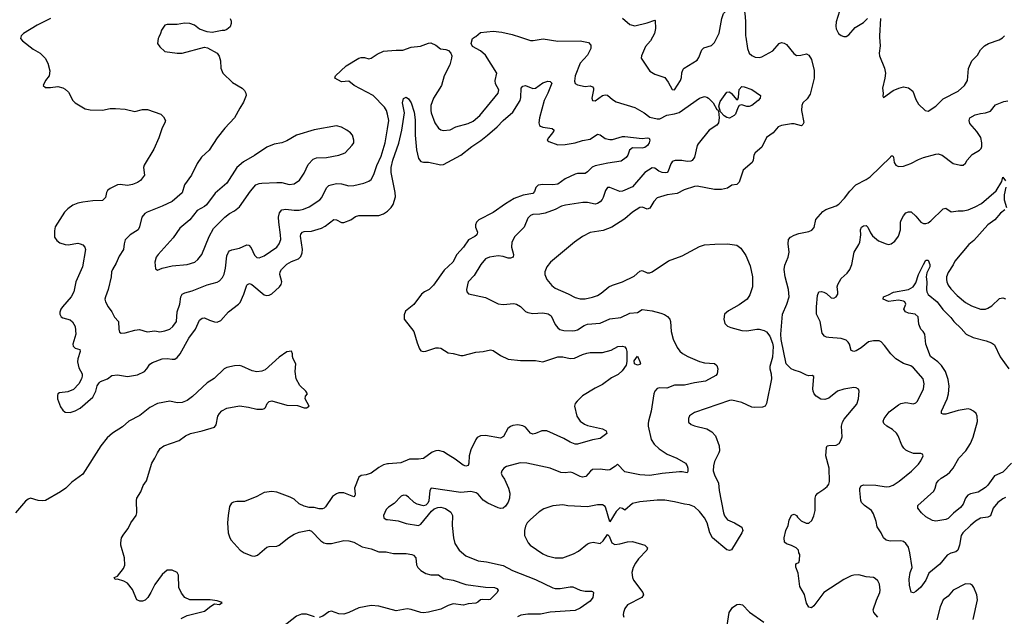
# Model space of a CAD drawing. Header units: inches. Extents: x 2057696 to 2160536, y 827480 to 1016834.
# Tile 17 of 256: x 2087043 to 2094961, y 855338 to 860141. Entities that reach past the tile are written whole.
import ezdxf

# ---------------------------------------------------------------- set-up
doc = ezdxf.new("R2010")
doc.units = ezdxf.units.IN
doc.header["$MEASUREMENT"] = 0
for name, color, linetype in [('C0885', 7, 'Continuous'), ('C0886', 7, 'Continuous'), ('C0895', 7, 'Continuous'), ('C0896', 7, 'Continuous')]:
    doc.layers.add(name, color=color, linetype=linetype)

msp = doc.modelspace()

# ---------------------------------------------------------------- linework, layer by layer
at = {"layer": 'C0885', "color": 5}
for points, elevation in [([(2087052.8, 860000), (2087050.8, 859990), (2087066, 859970), (2087150, 859903.1), (2087208, 859870), (2087247.7, 859830), (2087270.4, 859790), (2087285.5, 859730), (2087279.1, 859690), (2087251, 859650), (2087231.3, 859610), (2087250, 859596), (2087290, 859594.8), (2087350, 859603), (2087390, 859593.4), (2087410, 859582), (2087436, 859556), (2087470, 859491), (2087490, 859470.7), (2087570, 859423), (2087610, 859415.5), (2087710, 859413.4), (2087770, 859424.9), (2087813.8, 859426.2), (2087890, 859419.3), (2087970, 859402.4), (2088030, 859417.1), (2088070, 859417.1), (2088178.8, 859378.8), (2088199.9, 859359.9), (2088216.3, 859330), (2088210.7, 859310), (2088188.8, 859271.2), (2088162.4, 859190), (2088121.8, 859098.2), (2088044.4, 858970), (2088039.3, 858950), (2088045.5, 858890), (2088014.7, 858845.3), (2087990.2, 858829.8), (2087950, 858814), (2087910, 858806.6), (2087850, 858815.1), (2087829, 858811), (2087770, 858781.6), (2087750, 858766.6), (2087741.1, 858750), (2087734.2, 858710), (2087710, 858686.2), (2087630, 858683.1), (2087550, 858671.9), (2087510, 858662.8), (2087470, 858646.6), (2087430, 858618.5), (2087404, 858590), (2087327.4, 858472.6), (2087322.3, 858442.3), (2087323.1, 858390), (2087342, 858362), (2087365.7, 858345.7), (2087410, 858330.4), (2087431.7, 858328.3), (2087510, 858340.7), (2087530, 858336.3), (2087550, 858327.3), (2087567.3, 858310), (2087573.4, 858290), (2087549.2, 858150), (2087493.7, 858030), (2087479.1, 857950), (2087457.8, 857910), (2087386.7, 857830), (2087372.9, 857810), (2087365.9, 857785.8), (2087365.7, 857770), (2087375.5, 857750), (2087390, 857739.5), (2087450, 857724.9), (2087468.5, 857708.5), (2087488, 857670), (2087494.9, 857610), (2087470.4, 857530), (2087472.5, 857512.5), (2087490, 857497.1), (2087527.1, 857487.1), (2087530.3, 857470), (2087510.3, 857410), (2087507.9, 857387.9), (2087519.5, 857339.5), (2087544.9, 857290), (2087544.9, 857270), (2087540.5, 857250), (2087518, 857210), (2087475.8, 857164.2), (2087430, 857145.1), (2087363.4, 857136.6), (2087350.4, 857129.6), (2087345.7, 857114.3), (2087346, 857090), (2087370, 857025.5), (2087390, 856998), (2087410, 856981.6), (2087450, 856979.5), (2087490, 856991.6), (2087530, 857013.4), (2087630, 857101.1), (2087654.8, 857150), (2087666.6, 857193.4), (2087681.9, 857218.1), (2087693, 857227), (2087749.5, 857250), (2087784.1, 857275.9), (2087830, 857281.2), (2087910, 857269.7), (2087990, 857281.1), (2088046.8, 857310), (2088066.4, 857330), (2088090, 857368.7), (2088110, 857380.9), (2088190, 857410.2), (2088230, 857412.6), (2088270, 857407.2), (2088290, 857409.2), (2088310, 857420.9), (2088333.5, 857450), (2088403.8, 857576.2), (2088456, 857650), (2088490, 857721.1), (2088510, 857738.9), (2088530, 857739.6), (2088570, 857720.9), (2088610, 857708.9), (2088630, 857706), (2088660.8, 857719.2), (2088723.1, 857790), (2088803.5, 857850), (2088816.1, 857863.9), (2088846, 857930), (2088870, 858004.9), (2088876, 858010), (2088890, 858016.5), (2088910, 858009), (2089010, 857927.2), (2089030, 857919.7), (2089050, 857922.5), (2089070, 857933.2), (2089132.7, 857990), (2089146.2, 858010), (2089150.6, 858030.6), (2089135.1, 858090), (2089137.8, 858110), (2089147.9, 858130), (2089190, 858172.4), (2089230, 858194), (2089284.6, 858215.4), (2089305, 858235), (2089315.1, 858264.9), (2089316.8, 858290), (2089302.1, 858397.9), (2089304.9, 858415.1), (2089317.6, 858430), (2089330, 858435.2), (2089390, 858437.8), (2089470, 858463.2), (2089500.3, 858479.7), (2089570, 858532), (2089590, 858530.4), (2089630, 858508.4), (2089650, 858507), (2089707, 858530), (2089743.9, 858556.1), (2089770, 858565), (2089930, 858563.2), (2089970, 858577.8), (2090000, 858600.1)], 320), ([(2088161, 860000), (2088156, 859990), (2088151.3, 859950), (2088170, 859922), (2088210, 859884.7), (2088310, 859870.5), (2088350, 859870.7), (2088530, 859918.8), (2088553.4, 859913.4), (2088630.7, 859870.7), (2088646.4, 859846.4), (2088658.8, 859810), (2088660.7, 859750), (2088677.3, 859710), (2088755.5, 859635.5), (2088830.8, 859590), (2088850.7, 859570), (2088862.8, 859550), (2088864, 859530), (2088844.1, 859475.9), (2088812.1, 859427.9), (2088770, 859349.3), (2088693.3, 859266.7), (2088630.3, 859189.7), (2088568, 859090), (2088506.3, 859033.7), (2088470, 858983.7), (2088424.2, 858890), (2088367.6, 858810), (2088350, 858745.6), (2088270, 858677.2), (2088190, 858638.3), (2088069, 858591), (2088050, 858579.5), (2088024.9, 858550), (2088005.9, 858474.2), (2087994.4, 858450), (2087930.8, 858410), (2087891.9, 858368.1), (2087882.5, 858337.5), (2087877.4, 858290), (2087842.9, 858237.1), (2087818.4, 858181.6), (2087788, 858130), (2087782, 858110), (2087779.1, 858070), (2087755.3, 857970), (2087732, 857910), (2087728.8, 857890), (2087733.4, 857870), (2087754.3, 857830), (2087783.6, 857790), (2087806.5, 857746.5), (2087838.9, 857710), (2087840.2, 857650), (2087845.4, 857625.4), (2087858, 857618), (2087890, 857619), (2087970, 857642.8), (2088007.2, 857647.2), (2088068.2, 857628.2), (2088130, 857635.2), (2088170.6, 857629.4), (2088210, 857636.2), (2088250, 857650.3), (2088275.1, 857670), (2088302.7, 857710), (2088309.8, 857790), (2088329.7, 857850), (2088338.2, 857910), (2088348.4, 857930), (2088370, 857942.8), (2088430, 857957.8), (2088550, 858007.6), (2088630, 858026.7), (2088650, 858039.3), (2088674.2, 858065.8), (2088687.4, 858092.6), (2088698.7, 858141.3), (2088710, 858238.8), (2088721, 858270), (2088730, 858280.3), (2088750, 858289), (2088810, 858302.4), (2088870, 858328.5), (2088885.3, 858325.3), (2088903.9, 858303.9), (2088930, 858244.4), (2088950, 858227), (2088970, 858224.2), (2089010, 858238.5), (2089109.8, 858310.2), (2089130, 858335.5), (2089142, 858370), (2089141.6, 858410), (2089126.8, 858510), (2089125.2, 858550), (2089133, 858587), (2089150, 858608.8), (2089183.6, 858616.4), (2089250, 858606.4), (2089290, 858607.2), (2089325.2, 858614.8), (2089370, 858634.3), (2089455.8, 858690), (2089472.3, 858710), (2089510, 858786), (2089530, 858805.3), (2089547.6, 858812.4), (2089590, 858822.3), (2089630, 858818.3), (2089690, 858804.2), (2089730, 858805.3), (2089810, 858824.6), (2089850, 858840.3), (2089870, 858854.9), (2089890, 858893.4), (2089914.2, 858965.8), (2089950, 859041.7), (2089981.4, 859150), (2090000, 859263.4)], 340), ([(2090000, 859381.2), (2089993.9, 859410), (2089975.8, 859435.8), (2089885.7, 859530), (2089733.6, 859610), (2089690, 859645.2), (2089630, 859639.3), (2089578, 859670), (2089582, 859690), (2089669.6, 859770.4), (2089770, 859830.6), (2089790, 859836.3), (2089815.5, 859835.5), (2089850, 859826.8), (2089870, 859830.8), (2089916.6, 859863.4), (2089970, 859887.4), (2090000, 859890.1)], 340), ([(2088340.4, 855319.6), (2088390, 855343.7), (2088530, 855378.7), (2088578.9, 855421.1), (2088610, 855438), (2088650, 855434), (2088672, 855450), (2088630, 855464), (2088574, 855470), (2088412.2, 855472.2), (2088370.2, 855490.2), (2088343.2, 855523.2), (2088322, 855570), (2088320.7, 855670), (2088310, 855690.8), (2088270.4, 855710.4), (2088229.7, 855710.3), (2088190, 855674), (2088130, 855594), (2088098.3, 855530), (2088072.3, 855490), (2088052.7, 855467.3), (2088030, 855459.4), (2088010, 855459.3), (2087985.7, 855470), (2087950, 855553.4), (2087910, 855603.8), (2087880.6, 855620.6), (2087830, 855638), (2087810, 855634), (2087802, 855650), (2087830, 855662), (2087877.2, 855722.8), (2087888.4, 855750), (2087885.3, 855810), (2087857.4, 855910), (2087856, 855930), (2087862.6, 855970), (2087879.3, 856000.7), (2087914.9, 856045.1), (2087937.6, 856090), (2087979.1, 856150), (2087984.9, 856170), (2087982, 856270), (2087985.5, 856290), (2088018.5, 856341.5), (2088035.8, 856390), (2088063.8, 856430), (2088106, 856570), (2088130.2, 856610), (2088150, 856655.1), (2088173.8, 856690), (2088202.6, 856710), (2088326.1, 856753.9), (2088376, 856790), (2088416.4, 856810), (2088509.3, 856830.7), (2088610, 856861.6), (2088621.7, 856878.3), (2088637.7, 856950), (2088649, 856970), (2088667.9, 856992.1), (2088710, 857013.6), (2088810, 857033.6), (2088882.6, 857022.6), (2088950, 857006), (2088994.9, 857005.1), (2089012, 857010), (2089021, 857019), (2089033.4, 857050), (2089050, 857066.6), (2089070, 857072.8), (2089190, 857037.6), (2089276.2, 857036.2), (2089330, 857017.2), (2089350, 857017.2), (2089371.3, 857030), (2089338, 857090), (2089342, 857110), (2089358, 857130), (2089344.7, 857150), (2089295.3, 857195.3), (2089266, 857250), (2089258, 857310), (2089264, 857370), (2089241, 857410), (2089236, 857430), (2089238, 857450), (2089230, 857472), (2089190, 857466), (2089130, 857424.9), (2089018, 857322), (2088990, 857310.2), (2088950, 857306.5), (2088912.8, 857312.8), (2088830, 857352.8), (2088810, 857357.8), (2088770, 857355.5), (2088710, 857341.8), (2088686.9, 857330), (2088607, 857253), (2088550, 857216.5), (2088433.4, 857106.6), (2088390, 857074.7), (2088350, 857058.9), (2088310, 857057.7), (2088250, 857069.3), (2088150, 857051.7), (2088090, 857018.4), (2088010, 856955.2), (2087920.4, 856910), (2087870, 856862.4), (2087790, 856812.4), (2087746.4, 856773.6), (2087695.9, 856710), (2087550, 856481.2), (2087461.9, 856418.1), (2087412.9, 856370), (2087370, 856340.6), (2087250, 856271.5), (2087230, 856267.6), (2087190.3, 856270.3), (2087130, 856288.7), (2087110, 856281.3), (2087090, 856264.4), (2087010, 856172.2)], 280), ([(2090000, 856564.5), (2089970, 856558.2), (2089930, 856536.8), (2089870, 856491.1), (2089830, 856476.3), (2089790, 856471.1), (2089770, 856457.6), (2089735.3, 856370), (2089739.9, 856320.1), (2089738.8, 856310), (2089730, 856301.2), (2089650, 856333), (2089610, 856332.6), (2089590, 856325.1), (2089557.3, 856302.7), (2089501.4, 856218.6), (2089491.5, 856208.4), (2089476.9, 856203.1), (2089450, 856203.5), (2089410, 856213.5), (2089370, 856214.7), (2089330, 856223.5), (2089290, 856244.4), (2089250, 856280.5), (2089218.4, 856298.4), (2089110, 856336.4), (2089070, 856344), (2089010, 856335.4), (2088950, 856303.9), (2088850, 856262), (2088790, 856263.1), (2088761.8, 856258.2), (2088745.5, 856250), (2088730, 856222), (2088718.5, 856150), (2088715.2, 856090), (2088720.8, 856010), (2088731.7, 855970), (2088744.6, 855950), (2088815.8, 855870), (2088848.7, 855848.7), (2088910, 855825.5), (2088930, 855823.6), (2088955.6, 855830), (2089030, 855895.8), (2089050, 855901.3), (2089110, 855902.4), (2089130, 855911.4), (2089206.4, 855973.6), (2089250, 856000.7), (2089290, 856015.8), (2089370, 856031.8), (2089390, 856024.9), (2089465.3, 855945.3), (2089490, 855928.9), (2089510, 855923.1), (2089550, 855925.5), (2089648.5, 855948.5), (2089690, 855945.3), (2089730, 855934), (2089796.7, 855896.7), (2089870, 855880.8), (2089930, 855856.9), (2089990, 855856.9), (2090000, 855854.7)], 320), ([(2090000, 856208), (2089990, 856198.4), (2089967.4, 856150), (2089970.7, 856130), (2089990, 856118.4), (2090000, 856117.3)], 340), ([(2090000, 855401.6), (2089930, 855419.8), (2089870, 855425.5), (2089770, 855406), (2089690, 855368), (2089650, 855356.5), (2089610, 855359.4), (2089550, 855379.1), (2089530, 855375.4), (2089480.4, 855339.6), (2089450, 855329.7)], 320), ([(2089414.5, 855334.5), (2089350, 855354.2), (2089310, 855356.8), (2089270, 855339.7), (2089157.3, 855250)], 320)]:
    msp.add_lwpolyline(points, dxfattribs=dict(at, elevation=elevation))
at = {"layer": 'C0885', "color": 5, "elevation": 360}
msp.add_lwpolyline([(2089590, 859285.4), (2089410, 859254), (2089270, 859209.8), (2089190, 859165.1), (2089150, 859149.7), (2089090, 859139.6), (2089030, 859115.4), (2088932.3, 859047.7), (2088843.2, 858996.8), (2088790.2, 858949.8), (2088710, 858824.4), (2088615.6, 858744.4), (2088546.5, 858650), (2088530, 858636.1), (2088470, 858605.4), (2088410.9, 858529.1), (2088330, 858462), (2088276.2, 858383.8), (2088155.8, 858250), (2088141.6, 858230), (2088128.5, 858190), (2088134.8, 858134.8), (2088150, 858124), (2088190, 858139.3), (2088270, 858158.7), (2088390.3, 858170.3), (2088451.5, 858190), (2088476.4, 858210), (2088508.5, 858250), (2088565.6, 858394.4), (2088601, 858458.9), (2088691.8, 858550), (2088730, 858579.5), (2088770, 858602), (2088810, 858635.3), (2088898.8, 858761.2), (2088942.4, 858810), (2088970, 858822), (2088990, 858825), (2089110, 858830.2), (2089150, 858829.1), (2089210, 858814.3), (2089250, 858819.6), (2089292.6, 858850), (2089330, 858906.4), (2089363.7, 858976.3), (2089402.7, 859017.3), (2089430, 859029.3), (2089510, 859032.2), (2089609.8, 859050.2), (2089659.5, 859070), (2089716.2, 859130), (2089729.6, 859150), (2089731.3, 859171.3), (2089719.5, 859210), (2089702, 859230), (2089675.1, 859250), (2089630, 859274.5)], close=True, dxfattribs=at)
at = {"layer": 'C0886', "color": 5}
for points, elevation in [([(2087290, 860151.5), (2087183.7, 860096.3), (2087074.8, 860030), (2087054.8, 860010), (2087052.8, 860000)], 320), ([(2088734.9, 860150), (2088743, 860130), (2088744.9, 860110), (2088735.8, 860084.2), (2088710, 860062.7), (2088690, 860053.2), (2088670, 860053.2), (2088590, 860037.2), (2088550, 860044), (2088490, 860065.2), (2088450, 860096), (2088410, 860109.3), (2088368, 860112), (2088310, 860102.7), (2088230, 860102), (2088210, 860095.3), (2088183.5, 860056.5), (2088176, 860030), (2088161, 860000)], 340)]:
    msp.add_lwpolyline(points, dxfattribs=dict(at, elevation=elevation))
at = {"layer": 'C0895', "color": 5}
for points, elevation in [([(2091069.2, 860000), (2091150, 859973.4), (2091171.9, 859971.9), (2091253.5, 859986.5), (2091370, 859967.9), (2091550, 859971.3), (2091616.6, 859956.6), (2091635, 859935), (2091637.3, 859910), (2091610, 859854.2), (2091551.1, 859790), (2091509.2, 859690), (2091505.7, 859645.7), (2091510, 859626), (2091530, 859617.3), (2091590, 859602), (2091630, 859607.7), (2091650, 859601), (2091656.3, 859590), (2091656.7, 859576.7), (2091645.3, 859510), (2091650.7, 859490.7), (2091670, 859488.4), (2091730, 859530.4), (2091750, 859536.4), (2091770, 859533), (2091810, 859498), (2091840.6, 859480.6), (2091990, 859432.9), (2092064.9, 859390), (2092110, 859356.3), (2092170, 859342), (2092190, 859343.7), (2092247.9, 859372.1), (2092310, 859382), (2092346.2, 859393.8), (2092510, 859510.2), (2092550, 859522.3), (2092570, 859518), (2092581.6, 859510), (2092619.5, 859470), (2092650, 859417.3), (2092655.9, 859415.9), (2092663.1, 859403.1), (2092668, 859350), (2092661.6, 859310), (2092650, 859291.2), (2092588.7, 859250), (2092499.3, 859140.7), (2092491.7, 859128.3), (2092470, 859034), (2092451.7, 859008.3), (2092439.2, 859000.8), (2092410, 858998.3), (2092366.7, 859006.7), (2092313.8, 859006.2), (2092298.5, 859001.5), (2092290, 858996.9), (2092279.5, 858980.5), (2092258.9, 858921.1), (2092250, 858911.2), (2092232.7, 858907.3), (2092209.4, 858910), (2092182.5, 858922.5), (2092150, 858946.3), (2092130, 858948), (2092070, 858909.7), (2091970, 858795.1), (2091890, 858759.7), (2091870, 858758.7), (2091790, 858789.6), (2091770, 858789.4), (2091753, 858767), (2091735.8, 858710), (2091726.4, 858693.6), (2091710, 858674), (2091690, 858661.5), (2091670, 858656.1), (2091610, 858667.9), (2091571.1, 858668.9), (2091432.5, 858647.5), (2091400.5, 858639.5), (2091350, 858613.3), (2091270, 858582.6), (2091225.4, 858574.6), (2091170, 858571.9), (2091150, 858564.5), (2091130, 858542.4), (2091098.7, 858470), (2091025.5, 858394.5), (2091000.2, 858350), (2090996.9, 858310), (2091013.4, 858250), (2091010.2, 858229.8), (2090990, 858221.3), (2090970, 858221.7), (2090930, 858234.5), (2090890, 858238.5), (2090821, 858230), (2090790, 858215.6), (2090752.3, 858170), (2090697.6, 858082.4), (2090650.4, 858030), (2090636.3, 857970), (2090638.8, 857950), (2090653.2, 857933.2), (2090790, 857903.7), (2090890, 857853.7), (2090930, 857848.9), (2091016.7, 857856.7), (2091038.8, 857850), (2091071.5, 857831.5), (2091110, 857793), (2091130, 857782.4), (2091170, 857776.5), (2091250, 857780.3), (2091292.7, 857772.7), (2091315.8, 857755.8), (2091350, 857686.8), (2091370, 857660.7), (2091387.1, 857647.1), (2091418.9, 857638.9), (2091490, 857635.6), (2091510, 857639), (2091530, 857645.5), (2091581.3, 857678.7), (2091609.1, 857690.9), (2091710, 857699.1), (2091790, 857733.4), (2091876.9, 857743.1), (2091950, 857777.8), (2092010, 857784.9), (2092050, 857807.1), (2092130, 857797), (2092198.8, 857778.8), (2092228.1, 857768.1), (2092252.6, 857752.6), (2092270.3, 857730), (2092276.9, 857710), (2092281.3, 857630), (2092297, 857570), (2092330, 857502), (2092351.3, 857471.3), (2092373.5, 857453.5), (2092416.3, 857430), (2092510, 857389), (2092550, 857378), (2092630, 857372.8), (2092650, 857356.4), (2092656.9, 857330), (2092652.2, 857290), (2092642.3, 857277.7), (2092557.3, 857230), (2092470, 857218.6), (2092390, 857199.4), (2092310, 857199.8), (2092246.7, 857173.3), (2092190, 857177.2), (2092170, 857173.1), (2092150.3, 857150), (2092143.9, 857130), (2092122.4, 856990), (2092098.8, 856910), (2092096.8, 856890), (2092096.6, 856870), (2092122.3, 856762.3), (2092144.3, 856724.3), (2092186.5, 856686.5), (2092250, 856644.6), (2092327, 856610), (2092396.4, 856570), (2092410.2, 856550.2), (2092416.5, 856530), (2092416.4, 856503.6), (2092410, 856494), (2092370, 856502.2), (2092350, 856501.5), (2092210, 856487.2), (2092110, 856471.3), (2092030, 856475.8), (2091910, 856500.5), (2091850, 856561.6), (2091834.1, 856545.9), (2091790, 856517.8), (2091770, 856514.2), (2091710, 856523.1), (2091650, 856519.7), (2091632.7, 856507.3), (2091596.2, 856463.8), (2091570, 856458.5), (2091550, 856463.5), (2091490, 856494), (2091470, 856498.2), (2091430, 856493.1), (2091395.4, 856495.4), (2091310, 856529.7), (2091122, 856570), (2091067.3, 856572.7), (2090957.1, 856542.9), (2090935.5, 856530), (2090921.3, 856510), (2090915.8, 856490), (2090922.6, 856470), (2090941.5, 856441.5), (2090975, 856370), (2090985.8, 856330), (2090982.2, 856290), (2090970, 856256.9), (2090950, 856225.7), (2090930, 856209.7), (2090910, 856206.4), (2090890, 856211.6), (2090808.1, 856248.1), (2090770, 856273.8), (2090730, 856321.6), (2090712.8, 856332.8), (2090670, 856343.1), (2090590, 856335.8), (2090350.8, 856369.2), (2090341.6, 856350), (2090333.3, 856266.7), (2090326, 856250), (2090310, 856234), (2090290, 856226.6), (2090239.8, 856239.8), (2090215.1, 856255), (2090170, 856298.4), (2090150, 856311.5), (2090130, 856314), (2090110, 856306.6), (2090054.4, 856245.6), (2090010, 856217.6), (2090000, 856208)], 340), ([(2090000, 859890.1), (2090070, 859896.4), (2090124.8, 859895.2), (2090190, 859920.5), (2090267, 859927), (2090330, 859952), (2090350, 859954), (2090390, 859934.9), (2090426.7, 859906.7), (2090470, 859900.5), (2090492.4, 859892.4), (2090510.8, 859870), (2090517.3, 859850), (2090516.3, 859830), (2090501.5, 859778.5), (2090457, 859690), (2090435.6, 859610), (2090371.7, 859510), (2090350.2, 859449.8), (2090349.1, 859410.9), (2090353.2, 859390), (2090382.2, 859310), (2090410, 859267.4), (2090430, 859253.1), (2090448.3, 859248.3), (2090504.8, 859255.2), (2090550, 859278.9), (2090650, 859305), (2090690, 859325), (2090742.7, 859370), (2090890.9, 859550), (2090896.2, 859576.2), (2090870, 859624), (2090865.4, 859650), (2090880.5, 859710), (2090790, 859855.1), (2090750, 859889.5), (2090685.1, 859925.1), (2090674, 859950), (2090683.7, 859990), (2090700.9, 860000)], 340), ([(2092881.7, 860000), (2092895.2, 859910), (2092910.4, 859870), (2092931.3, 859851.3), (2092958.9, 859838.9), (2092990, 859835.6), (2093010, 859840.3), (2093099.5, 859890), (2093150, 859948.2), (2093170, 859955.8), (2093190, 859952), (2093210, 859940.4), (2093267.7, 859867.8), (2093290, 859852.7), (2093326, 859854), (2093370, 859864.9), (2093390, 859854), (2093410, 859821), (2093432.5, 859732.5), (2093432.6, 859670), (2093399, 859541), (2093376.3, 859503.7), (2093340.9, 859470), (2093332.6, 859450), (2093331.4, 859410), (2093347.7, 859312.3), (2093342, 859298), (2093330, 859286.6), (2093270, 859302.9), (2093250, 859302.9), (2093170, 859289.6), (2093142, 859278), (2093103, 859230), (2093050, 859192), (2093010, 859115.6), (2092958.4, 859070), (2092947, 859050), (2092942.4, 859010), (2092933, 858990), (2092862, 858930), (2092830, 858834), (2092810, 858812.7), (2092770, 858809.3), (2092735.1, 858784.9), (2092685.9, 858774.2), (2092630, 858774), (2092490, 858801.4), (2092470, 858798.8), (2092387.3, 858770), (2092330, 858742.6), (2092250, 858732.1), (2092170, 858706.2), (2092143.4, 858676.6), (2092110, 858624.7), (2092090, 858615.6), (2092052.8, 858632.8), (2092030, 858628.6), (2091970.4, 858590), (2091910, 858537.6), (2091804.9, 858470), (2091735.3, 858444.7), (2091630, 858426.6), (2091570, 858396.4), (2091506, 858350), (2091311.4, 858188.6), (2091283.1, 858150), (2091266, 858110), (2091266, 858090), (2091282, 858050), (2091321.7, 858001.7), (2091350, 857978.9), (2091454.4, 857934.4), (2091510, 857904.9), (2091550, 857892.9), (2091590, 857893.8), (2091650, 857905.8), (2091690, 857921.3), (2091720, 857940), (2091779.5, 857990), (2091810, 858004.6), (2091889.8, 858030.2), (2091984.1, 858075.9), (2092030, 858116.4), (2092050, 858123), (2092090, 858102.6), (2092110, 858102.3), (2092130, 858110.3), (2092261, 858199), (2092370, 858240.2), (2092510, 858315.5), (2092550, 858328), (2092634.4, 858334.4), (2092735.4, 858335.4), (2092810, 858325.3), (2092841.7, 858301.7), (2092883.1, 858243.1), (2092918.7, 858158.7), (2092935.6, 858070), (2092937, 857990), (2092915.4, 857924.6), (2092892.7, 857890), (2092830, 857844.7), (2092742, 857798), (2092710.7, 857770), (2092705.5, 857730), (2092714, 857694), (2092734.9, 857674.9), (2092762.3, 857662.3), (2092850, 857638.7), (2092890, 857635.8), (2092970, 857648.7), (2092990, 857648.7), (2093030, 857639.5), (2093050, 857628.5), (2093074.2, 857594.2), (2093097.1, 857537.1), (2093102.2, 857510), (2093096.5, 857423.5), (2093075.8, 857350), (2093075.3, 857330), (2093085.3, 857290), (2093088.8, 857250), (2093049, 857051), (2093039.1, 857030), (2093017.1, 857022.9), (2092950, 857019.3), (2092930, 857022.2), (2092850, 857059.8), (2092770, 857077.2), (2092750, 857075.3), (2092470, 856979.7), (2092429.2, 856950.8), (2092420.5, 856930), (2092422, 856902), (2092442.8, 856882.8), (2092470, 856870.5), (2092570, 856846.7), (2092610, 856824.4), (2092638, 856790), (2092667.4, 856710), (2092670.3, 856670), (2092666.6, 856653.4), (2092630, 856584), (2092622.6, 856550), (2092621.1, 856510), (2092630, 856476), (2092663.8, 856410), (2092668.5, 856350), (2092701.6, 856170), (2092710, 856146), (2092734.6, 856114.6), (2092790.3, 856090.3), (2092850, 856054.8), (2092858.8, 856030), (2092850.8, 856010), (2092766, 855874), (2092750, 855869), (2092730, 855873.2), (2092615.1, 855970), (2092593.6, 856010), (2092572.4, 856090), (2092551.1, 856130), (2092510, 856182.9), (2092470, 856219.6), (2092430, 856235.1), (2092390, 856239.7), (2092310, 856260.4), (2092230, 856272), (2092170, 856271.9), (2092030, 856258.7), (2091970, 856246.3), (2091910, 856192), (2091890, 856205.1), (2091870, 856211.5), (2091838.8, 856181.2), (2091790, 856098), (2091757.4, 856210), (2091750, 856222), (2091730, 856235.1), (2091690, 856234.3), (2091610, 856219.7), (2091450, 856227.1), (2091410, 856235.1), (2091330, 856226.9), (2091257.1, 856202.9), (2091220.4, 856179.6), (2091150, 856117.6), (2091125.3, 856090), (2091110, 856064), (2091103.1, 856030), (2091103.8, 855990), (2091132.4, 855930), (2091148.4, 855910), (2091250, 855841.1), (2091286.1, 855826.1), (2091350, 855808.9), (2091410, 855808.9), (2091497.8, 855842.2), (2091537, 855863), (2091610, 855921.6), (2091630, 855930.4), (2091654.2, 855934.2), (2091710, 855924.9), (2091734.3, 855945.7), (2091770, 855998), (2091782.8, 855982.8), (2091806, 855930), (2091830, 855915.8), (2091870, 855920.3), (2091930, 855938), (2091970, 855940.4), (2092071.3, 855910), (2092091, 855890), (2092086.8, 855870), (2092019.3, 855800.7), (2091993.9, 855766.1), (2091975.3, 855730), (2091964.9, 855690), (2091970, 855651.3), (2091980.3, 855630), (2092055.5, 855530), (2092059.1, 855510), (2092047.3, 855490), (2091930, 855429.7), (2091910, 855402), (2091899.3, 855370), (2091896.5, 855350), (2091900.2, 855330)], 360), ([(2092132.8, 860000), (2092116.5, 859970), (2092076.1, 859923.9), (2092042.4, 859850), (2092040.4, 859830), (2092110, 859727.2), (2092150, 859702), (2092230, 859674.4), (2092258, 859638), (2092290, 859579.1), (2092310, 859576.3), (2092357.2, 859650), (2092364.8, 859675.2), (2092366.9, 859713.1), (2092378.9, 859741.1), (2092386.6, 859750), (2092490, 859815.8), (2092503.7, 859836.3), (2092530, 859898), (2092545.6, 859914.4), (2092606.5, 859933.5), (2092630, 859958), (2092651.2, 860000)], 360), ([(2093958.4, 860000), (2093963.1, 859930), (2093954.9, 859870), (2093957.1, 859850), (2093996.4, 859750), (2094006, 859710), (2094001.6, 859670), (2093980.5, 859590), (2093986.8, 859550), (2093984.7, 859524.7), (2093990, 859514), (2094068.7, 859570), (2094111.7, 859588.3), (2094150, 859599.3), (2094190, 859592.4), (2094226, 859566), (2094250, 859498.8), (2094270, 859460.7), (2094324.7, 859410), (2094350, 859404.9), (2094410, 859444.9), (2094470, 859503), (2094590, 859566.4), (2094640.7, 859610), (2094666, 859650), (2094673.1, 859746.9), (2094700.9, 859810), (2094745.3, 859854.7), (2094770, 859898.8), (2094801.2, 859930), (2094834, 859950), (2094920.4, 859979.6), (2094945.7, 859994.3), (2094951.7, 860000)], 380), ([(2090000, 858600.1), (2090010, 858607.6), (2090030.6, 858629.4), (2090045.7, 858654.3), (2090064.3, 858715.7), (2090063.4, 858750), (2090030.9, 858910), (2090030.4, 858950), (2090044.3, 859010), (2090092.9, 859147.1), (2090116, 859250), (2090136.5, 859390), (2090122, 859470), (2090130, 859506), (2090150, 859516.4), (2090170, 859503.1), (2090190, 859472.4), (2090216.4, 859396.4), (2090224.2, 859335.8), (2090222.1, 859210), (2090233.5, 859093.5), (2090250, 859024), (2090270, 858999.1), (2090290, 858993), (2090330, 858992.7), (2090430, 858971.6), (2090450, 858973.8), (2090590, 859049.4), (2090679.1, 859120.9), (2090752.3, 859167.7), (2090804.4, 859210), (2090882.8, 859277.2), (2090930, 859330.2), (2091010, 859397.4), (2091068.9, 859490), (2091073.9, 859513.9), (2091074.7, 859590), (2091090, 859606.7), (2091110.8, 859610.8), (2091170, 859588), (2091190, 859588.2), (2091250, 859633), (2091290, 859645), (2091310, 859643.1), (2091321.1, 859630), (2091291.5, 859550), (2091262, 859490), (2091223.9, 859350), (2091218.1, 859310), (2091223.8, 859290), (2091230, 859284.1), (2091250, 859275.9), (2091324.5, 859264.5), (2091340.3, 859250), (2091329, 859230), (2091294.9, 859190), (2091286, 859170), (2091299.3, 859159.3), (2091370, 859134.4), (2091430, 859137.1), (2091510, 859149.5), (2091570, 859168.2), (2091630, 859178.6), (2091690, 859217.8), (2091710, 859214.6), (2091750, 859184.3), (2091790, 859175.1), (2091810, 859175.7), (2091890, 859199.8), (2091910, 859200.1), (2092050, 859183.1), (2092090, 859189.2), (2092106.4, 859186.4), (2092111.8, 859171.8), (2092105.5, 859150), (2092092.2, 859127.8), (2092070, 859112.7), (2092047.7, 859107.7), (2091970, 859109.5), (2091946.4, 859090), (2091933.4, 859050), (2091920.5, 859030), (2091878.9, 859001.1), (2091773.3, 858986.7), (2091670, 858965.3), (2091647.5, 858952.5), (2091610, 858914.7), (2091590, 858902.7), (2091530, 858902.5), (2091510, 858896.8), (2091430, 858859), (2091370, 858816.8), (2091330, 858810.6), (2091250, 858813.2), (2091211.9, 858808.1), (2091194, 858790), (2091183.7, 858756.3), (2091170, 858740.5), (2091091.5, 858728.5), (2091018.5, 858701.5), (2090950, 858659.7), (2090850, 858589.7), (2090734.9, 858530), (2090717.4, 858510), (2090707.9, 858490), (2090709.1, 858470), (2090723.6, 858430), (2090720.3, 858410), (2090704.3, 858395.7), (2090651, 858369), (2090611.7, 858310), (2090557.3, 858250), (2090526.2, 858190), (2090455.9, 858124.1), (2090370, 858004.5), (2090336.3, 857970), (2090299.1, 857950), (2090275.5, 857930), (2090212.8, 857847.2), (2090146.5, 857793.5), (2090134.2, 857765.8), (2090135.5, 857730), (2090211.6, 857630), (2090238.7, 857538.7), (2090259.3, 857490), (2090270, 857476.3), (2090289.1, 857469.1), (2090310, 857471.8), (2090390, 857498.5), (2090410, 857500.2), (2090430, 857495.9), (2090490, 857458.4), (2090530, 857453.7), (2090590, 857438.4), (2090610, 857438.4), (2090710, 857464.3), (2090769.8, 857470.2), (2090830, 857483.7), (2090850, 857478.7), (2090910, 857437.1), (2090970, 857408.4), (2091070, 857397.1), (2091190, 857398.5), (2091250, 857386.9), (2091370, 857425.8), (2091410, 857425.8), (2091470, 857413.8), (2091504, 857416), (2091570, 857446.9), (2091602.9, 857457.1), (2091630, 857461.8), (2091730, 857462.2), (2091800, 857480), (2091854, 857510), (2091890, 857513.6), (2091910, 857507.4), (2091920.6, 857490), (2091925.5, 857470), (2091926.3, 857390), (2091919.3, 857360.7), (2091887.1, 857312.9), (2091855.5, 857284.5), (2091803.5, 857256.5), (2091730, 857205.1), (2091670, 857174.2), (2091570, 857111.8), (2091525.7, 857070), (2091510.3, 857050), (2091504.2, 857030), (2091523.8, 856950), (2091550, 856909.2), (2091584.7, 856884.7), (2091610, 856873.5), (2091730, 856848), (2091758.8, 856830), (2091766, 856810), (2091710.2, 856769.8), (2091650, 856759.8), (2091530, 856722.7), (2091510, 856724.5), (2091470, 856739.3), (2091417.6, 856770), (2091281.2, 856830), (2091241, 856830), (2091190, 856808.4), (2091170, 856805.1), (2091150, 856813), (2091110, 856859.7), (2091090, 856872.2), (2091050, 856879.3), (2091010, 856873.8), (2090990, 856866.9), (2090969.3, 856850.7), (2090933.1, 856786.9), (2090910, 856771.3), (2090790, 856794.3), (2090750, 856791.3), (2090722.7, 856777.2), (2090710, 856761.2), (2090670, 856677.2), (2090657.3, 856630), (2090654.9, 856570), (2090648.5, 856551.5), (2090630, 856546.6), (2090610, 856553.5), (2090544.4, 856604.4), (2090490, 856639.3), (2090450, 856662.2), (2090410, 856673.7), (2090389, 856671), (2090360.2, 856659.7), (2090290, 856609.7), (2090250, 856602.4), (2090177.1, 856602.9), (2090107.1, 856572.9), (2090010, 856566.6), (2090000, 856564.5)], 320), ([(2093945.1, 855330), (2093911.1, 855370), (2093907.4, 855390), (2093932.4, 855467.6), (2093960.5, 855530), (2093964, 855550), (2093957.5, 855597.5), (2093943.1, 855623.1), (2093923.1, 855643.1), (2093910, 855651.5), (2093850, 855655.6), (2093790, 855670.8), (2093750.2, 855669.8), (2093730, 855663.9), (2093670, 855635.6), (2093510.4, 855530), (2093430, 855422.7), (2093410, 855405.2), (2093390, 855412.7), (2093370, 855445.2), (2093353.4, 855513.4), (2093317.1, 855577.1), (2093304.7, 855684.7), (2093285.2, 855734.8), (2093285.2, 855754.8), (2093290, 855762), (2093308.4, 855771.6), (2093315.3, 855790), (2093316.4, 855836.4), (2093308.4, 855848.4), (2093306, 855870), (2093286, 855890), (2093250, 855908.7), (2093210, 855921.2), (2093194.8, 855934.8), (2093189.7, 855970), (2093203.7, 856030), (2093222.7, 856070), (2093230, 856112), (2093250, 856151.3), (2093262, 856158), (2093270, 856161), (2093290, 856150.8), (2093297.3, 856137.3), (2093328, 856108), (2093368, 856088), (2093390, 856088.4), (2093413.3, 856110), (2093430, 856146), (2093441.1, 856190), (2093439.7, 856290), (2093444.7, 856310), (2093460.9, 856330), (2093510, 856360.4), (2093536.6, 856383.4), (2093550, 856402.8), (2093555.6, 856424.4), (2093553.6, 856530), (2093525.4, 856630), (2093530, 856698), (2093537.2, 856710), (2093550, 856714.3), (2093610, 856716.3), (2093633.2, 856730), (2093647, 856753), (2093655.9, 856784.1), (2093653, 856870), (2093659.7, 856900.3), (2093673.9, 856926.1), (2093774.8, 857045.2), (2093788.3, 857090), (2093794, 857150), (2093787.5, 857167.5), (2093770, 857178.4), (2093750, 857179.7), (2093670, 857167.2), (2093619.3, 857150), (2093550, 857093), (2093516.5, 857083.5), (2093487, 857087), (2093447.3, 857110), (2093431.6, 857130), (2093424.2, 857150), (2093422, 857170), (2093429.1, 857269.1), (2093416.5, 857276.5), (2093390, 857274.5), (2093370, 857278.7), (2093322.7, 857302.7), (2093270, 857318.5), (2093247.6, 857330), (2093207.8, 857370), (2093167.3, 857567.3), (2093164.4, 857610), (2093178.3, 857770), (2093213.5, 857850), (2093229.8, 857910.2), (2093226.2, 857970), (2093198.2, 858070), (2093190.7, 858130), (2093196.1, 858163.9), (2093222, 858230), (2093231.8, 858270), (2093224.1, 858335.9), (2093226.6, 858370), (2093241.2, 858390), (2093270, 858405.5), (2093310, 858420.5), (2093390, 858436.3), (2093413.4, 858446.6), (2093431.5, 858468.5), (2093446.5, 858533.5), (2093502.9, 858597.1), (2093526.5, 858613.5), (2093610, 858643.6), (2093630, 858655.3), (2093676.6, 858703.4), (2093718.5, 858761.5), (2093766, 858810), (2093850, 858854), (2093883.1, 858876.9), (2094044.9, 859035.1), (2094050, 859046), (2094063.6, 859043.6), (2094070, 859034), (2094076.3, 858990), (2094088.6, 858968.6), (2094110, 858959.1), (2094150, 858961.6), (2094210, 858983.7), (2094270, 859015.6), (2094310, 859030.3), (2094410, 859058), (2094430, 859059.5), (2094460.7, 859050), (2094550, 858984), (2094610, 858970.7), (2094630, 858970.8), (2094650, 858986), (2094663.7, 859010), (2094704, 859056), (2094762.7, 859090), (2094775.8, 859104.2), (2094781.2, 859118.8), (2094780.5, 859150), (2094771.1, 859191.1), (2094740.5, 859240.5), (2094685, 859305), (2094678.3, 859330), (2094685.1, 859350), (2094726.3, 859373.7), (2094770, 859386), (2094810, 859390.4), (2094850, 859405.5), (2094890, 859454), (2094956.6, 859483.4), (2094990, 859488)], 360), ([(2090000, 859263.4), (2090010.9, 859330), (2090000, 859381.2)], 340), ([(2094970, 856294.7), (2094950, 856285.1), (2094910, 856255.1), (2094870.3, 856210), (2094850, 856147), (2094830, 856135.1), (2094770, 856126.9), (2094730, 856103.1), (2094690.3, 856070), (2094628.8, 856010), (2094614.9, 855990), (2094602, 855910), (2094588.2, 855870), (2094570, 855856.3), (2094530, 855846.8), (2094500.9, 855830), (2094441.7, 855758.3), (2094354.1, 855685.9), (2094329.1, 855630), (2094290, 855573.3), (2094250, 855538), (2094230, 855527), (2094212.1, 855532.1), (2094198.5, 855590), (2094197, 855637), (2094203.5, 855690), (2094219.6, 855730), (2094202.3, 855850), (2094190, 855895.6), (2094170, 855925.4), (2094150, 855939.3), (2094130, 855944.5), (2094042.4, 855942.4), (2094011.7, 855951.7), (2093989, 855969), (2093970.5, 856010), (2093939.2, 856059.2), (2093930, 856102.7), (2093910, 856162), (2093894, 856190), (2093837.6, 856230), (2093813.2, 856253.2), (2093806.3, 856270), (2093798.5, 856350), (2093800.5, 856370), (2093810, 856387.7), (2093830, 856395.3), (2093927.1, 856392.9), (2094010, 856380.7), (2094037.6, 856382.4), (2094066.7, 856393.3), (2094115.3, 856424.7), (2094214.1, 856505.9), (2094270, 856563.1), (2094289.6, 856590), (2094309, 856630), (2094303.1, 856643.1), (2094289.3, 856649.3), (2094230, 856649.7), (2094190, 856663.5), (2094170, 856675.4), (2094152.2, 856692.2), (2094136.6, 856716.6), (2094107.8, 856790), (2094093, 856813), (2094062.4, 856842.4), (2094016.9, 856870), (2093993.3, 856890), (2093988, 856910), (2093996.3, 856930), (2094035.9, 856984.1), (2094110, 857040.9), (2094130, 857051.6), (2094170, 857058), (2094230, 857048.9), (2094250, 857057), (2094263, 857070), (2094310.9, 857170), (2094316.4, 857210), (2094309.7, 857250), (2094230, 857338), (2094210, 857353.3), (2094150, 857374.5), (2094088.4, 857410), (2094048.7, 857450), (2093998, 857518), (2093970, 857546.3), (2093954.8, 857554.8), (2093910, 857556.4), (2093870, 857547.1), (2093810, 857499.6), (2093770, 857475.1), (2093750, 857469.3), (2093730, 857479), (2093715.1, 857530), (2093706, 857546), (2093690, 857560.9), (2093650, 857575.6), (2093550, 857582.4), (2093530, 857586), (2093514.5, 857594.5), (2093497.7, 857617.7), (2093479.7, 857710), (2093451.1, 857770), (2093451, 857830), (2093459.4, 857920.6), (2093470, 857950.6), (2093490, 857952.7), (2093510, 857948.2), (2093530, 857937.1), (2093570, 857902.4), (2093590, 857899.5), (2093609.3, 857910), (2093621.6, 857930), (2093623.6, 857950), (2093617.6, 857990), (2093621.6, 858010), (2093650, 858056.3), (2093698.7, 858101.3), (2093719.6, 858130), (2093735.1, 858170), (2093754, 858270), (2093792, 858330), (2093799.5, 858350), (2093807.3, 858410), (2093803.6, 858450), (2093813.2, 858470), (2093830, 858480.5), (2093850, 858483), (2093863, 858470), (2093884.7, 858424.7), (2093901.6, 858401.6), (2093950, 858359.5), (2094010, 858335.3), (2094030, 858332.2), (2094050, 858336.4), (2094081.4, 858358.6), (2094110, 858399.1), (2094125.3, 858450), (2094127.1, 858510), (2094132.1, 858527.9), (2094150, 858563), (2094170, 858584.9), (2094190, 858594.9), (2094212.7, 858592.7), (2094250, 858559.1), (2094290, 858510.7), (2094310, 858500.7), (2094330, 858499.1), (2094350, 858505.5), (2094370, 858521.6), (2094470, 858618.4), (2094490, 858623), (2094534.6, 858594.6), (2094590, 858602), (2094630, 858601.7), (2094670.4, 858610.4), (2094726.3, 858633.7), (2094778, 858662), (2094895.8, 858764.2), (2094941.1, 858838.9), (2094950, 858872), (2094970, 858844.7)], 340), ([(2094973.5, 858793.5), (2094960.3, 858730), (2094958.9, 858690), (2094979.5, 858630)], 340), ([(2094966.7, 858610), (2094930, 858582.2), (2094883.8, 858530), (2094830, 858488.1), (2094715.6, 858364.4), (2094674.9, 858330), (2094563.6, 858196.4), (2094550, 858167), (2094510, 858104.5), (2094497.3, 858070), (2094495.2, 858050), (2094499.6, 858030), (2094510, 858004.4), (2094530, 857974), (2094581.8, 857921.8), (2094650, 857864.4), (2094698.5, 857838.5), (2094770.2, 857810.2), (2094810, 857810.2), (2094830, 857818), (2094861.7, 857838.3), (2094923.5, 857896.5), (2094950, 857902.6), (2094970, 857894.9)], 340), ([(2095018.5, 856570), (2094950, 856498.4), (2094882.8, 856470), (2094830, 856394.5), (2094810, 856374.2), (2094750, 856337.7), (2094690, 856322.9), (2094667.3, 856312.7), (2094650.2, 856290), (2094630, 856240.5), (2094610, 856212.8), (2094551.7, 856168.3), (2094510, 856125.7), (2094490, 856118.3), (2094410, 856103.9), (2094384.5, 856110), (2094330, 856139.2), (2094294.3, 856170), (2094264.7, 856210), (2094265.6, 856230), (2094393.3, 856346.7), (2094405.1, 856370), (2094416.3, 856410), (2094429.7, 856430), (2094453.3, 856450), (2094501.6, 856478.4), (2094522.3, 856497.7), (2094549.9, 856530.1), (2094595.8, 856610), (2094652, 856670), (2094690, 856730.3), (2094710, 856779.3), (2094746.9, 856906.9), (2094744, 856950), (2094733.7, 856970), (2094714.3, 856990), (2094690, 857003.5), (2094670, 857007.8), (2094590, 856994.5), (2094490, 856965.6), (2094470, 856964), (2094456, 856970), (2094455.1, 856990), (2094501.2, 857090), (2094513.5, 857130), (2094518, 857190), (2094510, 857245.2), (2094489, 857309), (2094456, 857356), (2094426.3, 857386.3), (2094367.3, 857430), (2094331.1, 857530), (2094321.6, 857610), (2094309.7, 857629.7), (2094289.8, 857649.8), (2094274, 857690), (2094269.4, 857750), (2094244, 857770), (2094190, 857779.1), (2094166, 857790), (2094154, 857810), (2094169.6, 857850), (2094161.6, 857870), (2094150, 857876.1), (2094110, 857883.8), (2094030, 857871.3), (2093986.6, 857890), (2093990, 857910.6), (2094030, 857924.6), (2094070, 857947.1), (2094190, 857968.1), (2094228, 857990), (2094250, 858023.8), (2094269.8, 858090), (2094310, 858170.4), (2094330, 858203.8), (2094350, 858205.5), (2094362.4, 858170), (2094361.6, 858150), (2094338, 858102), (2094334, 858070), (2094338.2, 858030), (2094335.5, 857970), (2094338.3, 857950), (2094348.3, 857928.3), (2094420.2, 857870), (2094467.9, 857807.9), (2094530, 857742.4), (2094554.2, 857710), (2094615.2, 857655.2), (2094654.9, 857610), (2094710, 857581.7), (2094815.1, 857555.1), (2094858.4, 857538.4), (2094883.4, 857523.4), (2094926.6, 857426.6), (2094996.4, 857330)], 320), ([(2090000, 856117.3), (2090087.5, 856107.5), (2090150, 856086), (2090250, 856070.4), (2090270, 856080.7), (2090355.8, 856184.2), (2090377.1, 856202.9), (2090406.6, 856213.4), (2090430, 856215.8), (2090467.1, 856207.1), (2090510, 856175.5), (2090524.9, 856150), (2090521.7, 856070), (2090531.7, 855970), (2090543.1, 855923.1), (2090578.4, 855870), (2090630, 855824.2), (2090730, 855785.7), (2090796.7, 855776.7), (2090930, 855747.1), (2091006.5, 855706.5), (2091190, 855634.3), (2091330, 855567.2), (2091350, 855562), (2091390, 855561.1), (2091470, 855576.5), (2091490, 855576.1), (2091550, 855548.1), (2091590, 855540.7), (2091640.6, 855540.6), (2091650, 855538.7), (2091656.5, 855530), (2091652.6, 855490), (2091630, 855459.2), (2091550, 855405), (2091510, 855386), (2091310, 855370.5), (2091230, 855356.2), (2091130, 855355.6), (2091073.8, 855346.2), (2091046.6, 855333.4)], 340), ([(2090000, 855854.7), (2090050, 855843.9), (2090150, 855844.6), (2090196.7, 855836.7), (2090210.8, 855830), (2090228, 855810), (2090233, 855753), (2090244.4, 855730), (2090267.6, 855707.6), (2090310, 855683.6), (2090350, 855672.3), (2090410, 855672), (2090450, 855643.6), (2090530, 855628.4), (2090630, 855595.6), (2090790, 855573.2), (2090862, 855570), (2090881.1, 855561.1), (2090890.7, 855550), (2090882, 855530), (2090826.4, 855473.6), (2090810, 855469.6), (2090765.2, 855474.7), (2090750, 855471.3), (2090728, 855452), (2090710, 855443.1), (2090650, 855437.6), (2090611.1, 855428.9), (2090530, 855437.8), (2090490, 855425.3), (2090430, 855396.5), (2090330, 855372.3), (2090290, 855367.2), (2090270, 855369.8), (2090190, 855393.8), (2090157.7, 855397.7), (2090070, 855383.4), (2090000, 855401.6)], 320), ([(2094710, 855312), (2094746.3, 855470), (2094739.7, 855510), (2094715.6, 855570), (2094706.2, 855586.2), (2094690, 855598), (2094650, 855600.5), (2094550.2, 855549.8), (2094510, 855500.5), (2094470.2, 855469.8), (2094444.8, 855415.2), (2094418.7, 855310)], 360), ([(2092728, 855230), (2092749.6, 855370), (2092775.6, 855410), (2092810, 855434.6), (2092830, 855437), (2092854.8, 855430), (2092912.4, 855372.4), (2093026, 855290)], 360)]:
    msp.add_lwpolyline(points, dxfattribs=dict(at, elevation=elevation))
for points, elevation in [([(2092910, 859441.3), (2092890, 859441.6), (2092850, 859455.1), (2092830, 859449.5), (2092817, 859430), (2092799.1, 859380.9), (2092790, 859369.7), (2092750, 859348), (2092730, 859352.4), (2092707.1, 859367.1), (2092678, 859398), (2092664.8, 859444.8), (2092676.8, 859483.2), (2092730, 859557.1), (2092750, 859558.7), (2092767.1, 859547.1), (2092810, 859496.3), (2092818, 859502), (2092823.6, 859516.4), (2092830, 859578.8), (2092850, 859602), (2092870, 859600.4), (2092930, 859578.7), (2093001, 859530), (2092997.3, 859510), (2092980.5, 859490), (2092930, 859449.7)], 340), ([(2092010, 857359.7), (2091988, 857370), (2091985.2, 857394.8), (2092010, 857431), (2092030.7, 857389.3), (2092036.3, 857370), (2092030, 857365.6)], 320)]:
    msp.add_lwpolyline(points, close=True, dxfattribs=dict(at, elevation=elevation))
at = {"layer": 'C0896', "color": 5}
for points, elevation in [([(2092651.2, 860000), (2092667.6, 860032.4), (2092690.7, 860150), (2092703.5, 860190), (2092735, 860225), (2092749.7, 860250), (2092769.7, 860330.3), (2092776.6, 860343.4), (2092790, 860361), (2092810, 860370.7), (2092830, 860344.7), (2092850, 860294), (2092873.2, 860190), (2092880.2, 860130), (2092880.2, 860010), (2092881.7, 860000)], 360), ([(2091890, 860154), (2091950, 860103.1), (2091990, 860092), (2092090, 860115.3), (2092150, 860136), (2092153.2, 860133.2), (2092156.5, 860070), (2092149.2, 860030), (2092132.8, 860000)], 360), ([(2093636.5, 860210), (2093610, 860124), (2093607.4, 860087.4), (2093610, 860066.8), (2093628.4, 860030), (2093650, 860013), (2093670, 860004.9), (2093690, 860004.9), (2093710, 860019.1), (2093761.4, 860078.6), (2093830, 860117.3), (2093860.9, 860150)], 380), ([(2093966.7, 860150), (2093957.7, 860010), (2093958.4, 860000)], 380), ([(2090700.9, 860000), (2090710, 860005.3), (2090750, 860038.7), (2090850, 860047.2), (2090920.1, 860040.1), (2091002.1, 860022.1), (2091069.2, 860000)], 340), ([(2094951.7, 860000), (2094962, 860010)], 380)]:
    msp.add_lwpolyline(points, dxfattribs=dict(at, elevation=elevation))

doc.saveas('drawing.dxf')
